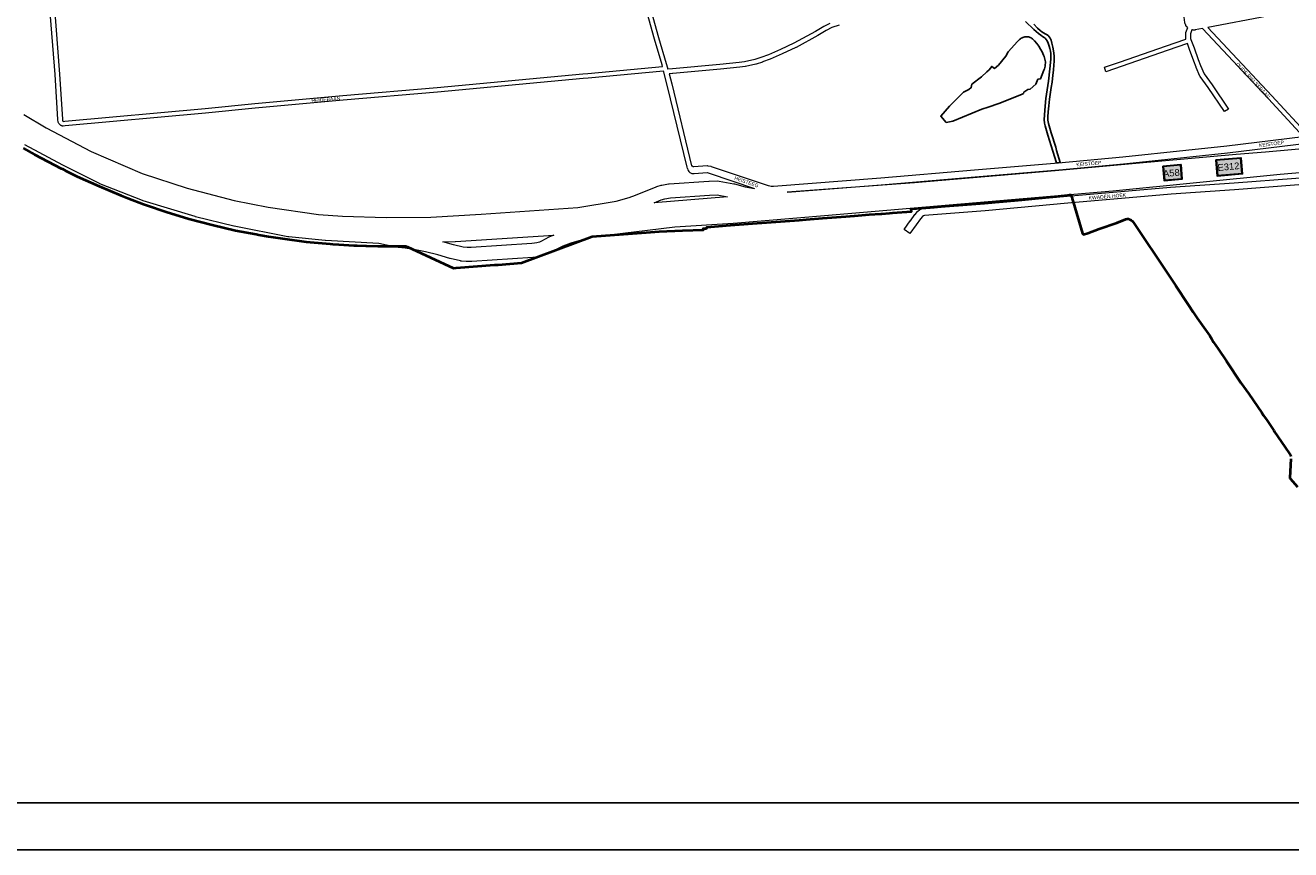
# Model space of a CAD drawing. Header units: metres. Extents: x 123817 to 142006, y 393105 to 406084.
# Tile 3 of 138: x 127329 to 130036, y 393105 to 394870. Entities that reach past the tile are written whole.
import ezdxf
from ezdxf.enums import TextEntityAlignment as Align

# ---------------------------------------------------------------- set-up
doc = ezdxf.new("R2010")
doc.units = ezdxf.units.M
doc.header["$MEASUREMENT"] = 0
doc.styles.add('Style-Arial', font='arial.ttf')
doc.styles.add('Style-arial_old', font='arial_old.shx')

msp = doc.modelspace()

# ---------------------------------------------------------------- linework, layer by layer
at = {"flags": 128}
for points in [[(123817.1, 393105.4), (142006.1, 393105.4), (142006.1, 406084), (123817.1, 406084)], [(123917.1, 393205.4), (141906.1, 393205.4), (141906.1, 405987.2), (123917.1, 405987.2)], [(129299.1, 394661.4), (129313.7, 394664.7), (129375.8, 394690.6), (129389.3, 394694.7), (129411.8, 394702.4), (129460.6, 394721.9), (129464.5, 394723.8), (129465.4, 394726.8), (129473.6, 394732.5), (129478.7, 394733.1), (129490.9, 394744), (129495.5, 394754.4), (129501.2, 394755.5), (129508.2, 394773.9), (129509.4, 394776.7), (129510.3, 394779.6), (129510.9, 394782.5), (129511.3, 394785.5), (129511.5, 394788.5), (129511.4, 394791.5), (129511.1, 394794.5), (129510.5, 394797.5), (129509.6, 394800.4), (129508.6, 394803.2), (129507.2, 394805.9), (129504.5, 394812.6), (129501.1, 394819), (129497.3, 394825.2), (129493, 394831), (129488.3, 394836.5), (129487, 394838), (129485.6, 394839.4), (129484.1, 394840.6), (129482.4, 394841.7), (129480.7, 394842.7), (129479, 394843.5), (129477.1, 394844.2), (129475.2, 394844.7), (129473.3, 394845.1), (129471.3, 394845.2), (129469.4, 394845.3), (129467.4, 394845.1), (129465.4, 394844.6), (129463.4, 394843.9), (129461.5, 394843.1), (129459.7, 394842.1), (129457.9, 394841), (129456.3, 394839.7), (129454.8, 394838.2), (129453.4, 394836.7), (129452.1, 394835), (129431.9, 394813.2), (129426.9, 394803.9), (129411.3, 394784.7), (129402.7, 394777.3), (129396.8, 394781.8), (129390.9, 394774.5), (129386.5, 394770.4), (129375, 394759.2), (129353.9, 394743.4), (129352.7, 394736.3), (129347.5, 394732), (129336.3, 394726.6), (129306.5, 394696.6), (129287.5, 394675.5)]]:
    msp.add_lwpolyline(points, close=True, dxfattribs=at)
at = {"color": 9, "linetype": 'Continuous', "lineweight": 0, "flags": 128}
for points in [[(129815.9, 394864.7), (129814.9, 394865.6), (129814.4, 394866.2), (129814, 394866.7), (129812.2, 394869.2), (129811.5, 394870.5), (129810.8, 394871.9), (129810.6, 394872.5), (129810.5, 394872.8), (129810, 394874.3), (129809.7, 394875.6), (129806.2, 394904.2), (129804.2, 394911), (129800.5, 394919.5), (129788.5, 394938.8), (129787.8, 394940.2), (129787.6, 394940.6), (129772.3, 394991), (129765.2, 395005.5), (129760, 395013.9), (129759.1, 395019.1)], [(130287.5, 394949.9), (130110, 394913.7), (130110, 394913.7), (129986.7, 394889.1), (129986.7, 394889.1), (129859.1, 394865)], [(129847.4, 394862.8), (129831.7, 394859.7), (129831.6, 394859.6), (129830.4, 394859.5), (129828.8, 394859.5), (129827.8, 394859.6), (129826.3, 394859.7), (129825.8, 394859.8), (129824.9, 394860), (129824.9, 394860)], [(128754.8, 394568.7), (128755.7, 394568.7), (128758, 394567.9), (128759, 394567.4), (128759.6, 394567.3), (128787.7, 394569.4), (128789.6, 394569.3), (128789.7, 394569.3), (128795.9, 394568.1), (128796.8, 394567.8), (128918.7, 394526.7), (128921.9, 394526), (128925.1, 394525.6), (128929.9, 394525.6), (129159.3, 394543.5), (129360, 394560.1), (129539.2, 394575.4), (129677.3, 394588.1), (129812.1, 394602.2), (129899.3, 394612), (130063.1, 394632)], [(128958.8, 394512.8), (129160.5, 394528.6), (129160.5, 394528.6), (129361.2, 394545.1), (129361.3, 394545.1), (129540.5, 394560.5), (129540.5, 394560.5), (129540.6, 394560.5), (129678.7, 394573.1), (129678.8, 394573.2), (129813.7, 394587.3), (129813.7, 394587.3), (129901, 394597.1), (129901.1, 394597.1), (130076.4, 394618.5)], [(128747, 394561.8), (128746.9, 394561.3), (128747.3, 394558.8), (128748.6, 394556.5), (128750.6, 394554.9), (128750.8, 394554.8), (128752.5, 394553.8), (128754, 394553.2), (128755.3, 394552.8), (128756.2, 394552.6), (128756.6, 394552.6), (128758.6, 394552.3), (128760.1, 394552.3), (128787.8, 394554.4), (128792.5, 394553.5), (128889.3, 394520.8)], [(130172.6, 394537.4), (129916, 394517.3), (129915.9, 394517.3), (129780.3, 394508), (129559.5, 394488.9), (129382.6, 394472.6), (129382.5, 394472.6), (129252.9, 394462.8), (129250.7, 394462.2), (129248.9, 394460.7), (129244.1, 394455.3), (129234.7, 394442.7), (129221.6, 394424.3), (129209.3, 394433), (129222.5, 394451.5), (129222.6, 394451.6), (129232.3, 394464.5), (129232.5, 394464.8), (129232.7, 394464.9), (129238, 394471.1), (129238.8, 394471.9), (129242.2, 394474.7), (129243.3, 394475.4), (129244.8, 394476.1), (129249.3, 394477.4), (129250.2, 394477.7), (129250.9, 394477.7), (129381.3, 394487.6), (129558.1, 394503.9), (129558.2, 394503.9), (129779, 394523), (129779.2, 394523), (129914.9, 394532.3), (130178.7, 394552.9)]]:
    msp.add_lwpolyline(points, dxfattribs=at)
at = {"color": 111, "linetype": 'Continuous', "lineweight": 0, "flags": 128}
for points in [[(129050.4, 394873.8), (129037.5, 394867.1), (129037.3, 394867), (129037.3, 394866.9), (129019.9, 394856.7), (128973.5, 394831.4), (128944.5, 394817.6), (128919, 394806.6), (128902.9, 394800.6), (128889.7, 394796.2), (128868, 394791.3), (128856.5, 394789.8), (128815.4, 394785.5), (128713.6, 394776.4), (128704.1, 394776), (128703.5, 394778.3), (128701.2, 394787.4), (128701.2, 394787.6), (128684.8, 394843), (128658.4, 394938.6)], [(128747, 394561.8), (128746.9, 394561.9), (128746.2, 394563.1), (128745.2, 394565.8), (128745.2, 394565.8), (128745.1, 394566.4), (128702.6, 394741.8), (128695.4, 394769.6), (128695.4, 394769.7), (128695.4, 394769.7), (128694.9, 394771.7), (128533.4, 394756.7), (128533.2, 394756.7), (128522.8, 394756.1), (128211.1, 394726.7), (128211, 394726.7), (128009.4, 394709.7), (127821.1, 394692.2), (127714.9, 394681.6), (127714.8, 394681.6), (127414.6, 394654.3), (127414.4, 394654.3), (127410.3, 394654.1), (127409.2, 394654.1), (127408.4, 394654.3), (127406.9, 394654.9), (127406, 394655.3), (127405.7, 394655.5), (127403.7, 394656.9), (127402.6, 394657.8), (127402.5, 394658), (127401, 394659.9), (127400.4, 394661), (127399.9, 394662.1), (127399.8, 394662.4), (127399.6, 394663.3), (127398.9, 394667.5), (127398.8, 394668), (127393, 394764.4), (127381.1, 394915.1)], [(127391.1, 394915.9), (127402.9, 394765.1), (127402.9, 394765.1), (127408.8, 394668.9), (127409.3, 394665.5), (127409.4, 394665.5), (127410, 394664.7), (127410.8, 394664.1), (127413.8, 394664.3), (127713.9, 394691.6), (127820.1, 394702.2), (127820.1, 394702.2), (128008.4, 394719.7), (128008.5, 394719.7), (128210.2, 394736.7), (128522, 394766), (128522.2, 394766), (128532.5, 394766.6), (128692.4, 394781.5), (128691.6, 394784.8), (128675.2, 394840.3), (128675.1, 394840.3), (128648.8, 394935.8)], [(129070.5, 394870.1), (129054.7, 394864.8), (129042.3, 394858.3), (129024.9, 394848), (129024.9, 394848), (129024.8, 394847.9), (128978.2, 394822.5), (128977.9, 394822.4), (128948.7, 394808.6), (128948.6, 394808.5), (128922.8, 394797.4), (128922.6, 394797.3), (128906.4, 394791.2), (128906.2, 394791.1), (128892.6, 394786.7), (128892.2, 394786.6), (128870, 394781.5), (128869.7, 394781.4), (128869.5, 394781.4), (128857.7, 394779.9), (128857.7, 394779.9), (128857.6, 394779.8), (128816.4, 394775.6), (128816.3, 394775.6), (128714.3, 394766.4), (128714.1, 394766.4), (128706.6, 394766.1), (128712.3, 394744.3), (128712.3, 394744.2), (128754.7, 394569), (128754.8, 394568.7)], [(129824.9, 394860), (129821.9, 394851.8), (129821.9, 394841.2), (129822.7, 394839.1), (129822.7, 394839.1), (129822.7, 394839.1), (129829.4, 394821.5), (129829.4, 394821.5), (129829.4, 394821.4), (129838.3, 394796.6), (129843.3, 394783.6), (129850.9, 394765.6), (129868.1, 394742.3), (129868.2, 394742.1), (129902.9, 394690.5), (129894.6, 394684.9), (129859.9, 394736.4), (129842.5, 394760.2), (129841.9, 394761.2), (129834, 394779.7), (129834, 394779.9), (129828.9, 394793.1), (129828.9, 394793.2), (129828.9, 394793.2), (129820, 394818), (129815.1, 394831), (129771.6, 394815.5), (129771.6, 394815.5), (129675.5, 394782.3), (129675.5, 394782.3), (129640.8, 394770.4), (129637.6, 394779.9), (129672.3, 394791.7), (129768.3, 394825), (129811.9, 394840.4), (129811.9, 394852.7), (129812.2, 394854.3), (129815.9, 394864.7)], [(129847.4, 394862.8), (129988.6, 394712.1), (130063.1, 394632)], [(129859.1, 394865), (129995.9, 394718.9), (129995.9, 394718.9), (130075.3, 394633.5)]]:
    msp.add_lwpolyline(points, dxfattribs=at)
at = {"flags": 128}
msp.add_lwpolyline([(129468.9, 394877.7), (129486.4, 394860.9), (129496.5, 394851.9), (129501.5, 394848.6), (129505.5, 394846.1), (129508.7, 394843.9), (129511.1, 394842), (129513, 394839.7), (129515, 394836.3), (129517.1, 394831.3), (129519.2, 394825.3), (129520.8, 394820.2), (129522.2, 394814.7), (129522.9, 394809.7), (129523.3, 394804.4), (129523.2, 394797.5), (129521.1, 394776.4), (129517.9, 394750.2), (129512.7, 394713.2), (129510.2, 394688), (129509.2, 394677.1), (129508.8, 394668.2), (129509.4, 394660.2), (129510.8, 394654.4), (129516.8, 394634.7), (129527.4, 394600.3), (129535, 394575.1), (129535, 394575.1), (129535, 394575.1), (129535.4, 394575.1), (129542.7, 394575.8), (129535.4, 394601.8), (129533.5, 394608.6), (129524.1, 394639.6), (129518.3, 394659.6), (129517, 394666.7), (129517, 394674.1), (129517.7, 394684.7), (129518.8, 394697.2), (129520.1, 394711.7), (129522.2, 394726.8), (129523.6, 394736.3), (129525.6, 394748.3), (129527.4, 394763), (129528.6, 394774), (129529.5, 394785.4), (129530.3, 394792.1), (129530.3, 394797.9), (129529.9, 394804.1), (129528.7, 394814.9), (129527.1, 394822.7), (129525.2, 394831.7), (129523.5, 394837.9), (129521.6, 394842.3), (129519.7, 394845.4), (129517.1, 394847.7), (129514, 394849.7), (129510.7, 394851.5), (129507.2, 394853.5), (129504, 394855.6), (129500.3, 394858.8), (129494.9, 394863.7), (129486.5, 394872.4)], dxfattribs=at)
at = {"color": 2, "linetype": 'Continuous', "lineweight": 0, "flags": 128}
for points in [[(127326.1, 394678.9), (127374.4, 394650.5), (127470.5, 394600), (127579.4, 394552.9), (127675.8, 394521.1), (127776.5, 394494.5), (127849.1, 394480.6), (127956.6, 394464.8), (128007.6, 394461), (128101, 394458.5), (128196.6, 394459.2), (128304.6, 394465.8), (128511.4, 394479.5), (128593.2, 394493.6), (128621.2, 394501.4), (128634.8, 394506.2), (128678.8, 394524.1), (128680.3, 394524.7), (128689.6, 394527.3), (128691.1, 394527.7), (128691.1, 394527.7), (128705, 394530.1), (128706.4, 394530.3), (128791.3, 394536.4), (128792.3, 394536.5), (128810.8, 394536.7), (128813.6, 394536.4), (128813.7, 394536.4), (128845, 394530.6), (128846.2, 394530.3), (128869.3, 394524), (128889.3, 394520.8)], [(130433, 394638.8), (130309.7, 394629.3), (130309.4, 394629.3), (130133.6, 394612), (129982.2, 394597.9), (129919.8, 394593.5), (129919.5, 394593.4), (129704.7, 394574.3), (129704.7, 394574.3), (129532.4, 394558.5), (129231.2, 394532.4), (128959.4, 394512.8), (128958.8, 394512.8)], [(130354.2, 394579.4), (130013.3, 394550.5), (129656, 394514.5), (129655.8, 394514.5), (129039.2, 394461.7), (129039.1, 394461.7), (128844, 394445.9), (128843.8, 394445.9), (128718.7, 394437.7), (128549.4, 394416.9), (128531.5, 394413.4), (128513.7, 394408.8), (128496.1, 394403.2), (128479.5, 394396.9), (128463.4, 394389.5), (128447.3, 394381), (128445.8, 394380.2), (128439.5, 394377.8), (128438.3, 394377.3), (128431.8, 394375.4), (128430.5, 394375.1), (128423.9, 394373.8), (128423.6, 394373.7), (128422.6, 394373.6), (128415.9, 394372.8), (128415.3, 394372.8), (128284.8, 394364.2), (128283.8, 394364.2), (128273.7, 394364.2), (128272.5, 394364.3), (128262.5, 394365.2), (128261.2, 394365.3), (128260.3, 394365.5), (128237.9, 394370.8), (128237.3, 394371), (128211.5, 394378.3), (128185.8, 394384.9), (128164.2, 394389.1), (128142.2, 394392.5), (128119.9, 394395.1), (128119.1, 394395.2), (128118.4, 394395.4), (128085.3, 394402.8), (127971.7, 394409.1), (127971.1, 394409.1), (127892.8, 394416.7), (127891.6, 394416.9), (127891.3, 394416.9), (127776.2, 394439.6), (127775.4, 394439.8), (127693.8, 394459.9), (127693, 394460.2), (127581.6, 394494.2), (127580.4, 394494.6), (127489.2, 394530.7), (127488.1, 394531.2), (127409.8, 394570.1), (127409.4, 394570.3), (127328.3, 394613.8)], [(128674.6, 394490), (128689.4, 394496.1), (128697.1, 394498.3), (128709.4, 394500.4), (128793.1, 394506.5), (128809.7, 394506.6), (128831.6, 394502.6), (128674.6, 394490)], [(128283.4, 394394.2), (128274.5, 394394.2), (128266.2, 394395), (128245.2, 394399.9), (128222.5, 394406.4), (128248.8, 394407.1), (128249.4, 394407.1), (128459.7, 394420.8), (128450.5, 394416.7), (128449.6, 394416.2), (128433.9, 394407.8), (128429.1, 394405.9), (128423.9, 394404.4), (128418.7, 394403.3), (128413, 394402.7), (128283.4, 394394.2)]]:
    msp.add_lwpolyline(points, dxfattribs=at)
at = {"color": 7, "linetype": 'Continuous', "lineweight": 40, "flags": 128}
for points in [[(127325.1, 394606.6), (127349, 394592.9), (127406.4, 394563.5), (127409.1, 394562.2), (127416.3, 394558.6), (127440.6, 394546.5), (127487.2, 394525.4), (127534.3, 394505.7), (127548.9, 394500), (127582.1, 394487), (127588.8, 394484.8), (127630.5, 394470.6), (127679.5, 394455.6), (127728.9, 394442.4), (127778.8, 394430.7), (127823.4, 394422.4), (127829, 394421.3), (127849.3, 394418), (127879.5, 394413.1), (127930.4, 394406.5), (127981.3, 394401.7), (127987.2, 394401.3), (128000, 394400.5), (128032.3, 394398.5), (128039.4, 394398.3), (128057.6, 394397.7), (128058.3, 394397.7), (128059, 394397.7), (128083.3, 394396.9), (128125.3, 394397.2), (128137.7, 394397.3), (128142.7, 394397.3), (128143.2, 394397.1), (128146.9, 394395.5), (128245.1, 394349.9), (128251.3, 394350.6), (128333, 394356.8), (128341, 394357.4), (128390.5, 394361.3), (128541.7, 394417.7), (128666.4, 394426.8), (128685.2, 394428.1), (128735.2, 394430.3), (128780.1, 394431.7), (128779.4, 394434.8), (128785.2, 394435.2), (128787.5, 394435.4), (128786.9, 394438), (128837.4, 394441.7), (128837.9, 394441.8), (128884.9, 394445.3), (128934.8, 394449.1), (128984.7, 394452.9), (129000, 394454.1), (129034.5, 394456.8), (129084.3, 394460.7), (129092.8, 394461.4), (129093.6, 394461.4), (129102.9, 394462.2), (129134.2, 394464.7), (129159.2, 394466.4), (129161.5, 394466.6), (129178.2, 394467.7), (129184.1, 394468.1), (129225, 394471.1), (129224.5, 394476.7), (129235.7, 394477.6), (129247.4, 394478.6), (129273.5, 394480.8), (129318.1, 394484.6), (129376.6, 394489.1), (129420.9, 394492.9), (129460.8, 394496.5), (129496.4, 394500), (129559.3, 394506.2), (129562.9, 394506.6), (129566.1, 394506.9), (129568.4, 394500), (129569, 394498.3), (129571.1, 394492), (129590.6, 394423.9), (129592.1, 394422.4), (129592.7, 394422.4), (129593.2, 394421.9), (129602.5, 394425.2), (129626.8, 394433.9), (129663.9, 394447.2), (129683.5, 394454.7), (129686.5, 394455.3), (129689.5, 394455.3), (129691.2, 394454.5), (129691.9, 394454.1), (129694.9, 394452.9), (129697.9, 394450.5), (129701.4, 394445.9), (129771.8, 394340.3), (129773.3, 394338), (129783.3, 394323), (129790.8, 394312), (129816.8, 394272.2), (129827.7, 394256.1), (129836.4, 394242.8), (129846.8, 394227.8), (129862.9, 394205.3), (129867.5, 394198.3), (129871, 394191.4), (129880.8, 394177.1), (129898.7, 394151), (129929.8, 394104.9), (129946.6, 394081.3), (129974.2, 394040.3), (129978.3, 394034.5), (129985.7, 394023.7), (130000, 394002.7), (130001.8, 394000), (130023.9, 393967.6), (130034.3, 393952), (130035.5, 393949.6), (130036.7, 393946.6)], [(130036.7, 393941.9), (130034.4, 393901.6), (130035, 393899.8), (130050.6, 393882.1)]]:
    msp.add_lwpolyline(points, dxfattribs=at)
at = {"color": 80, "flags": 128}
msp.add_lwpolyline([(129875.7, 394581.5), (129878.7, 394547.1), (129933.1, 394551.8), (129930.1, 394586.2)], close=True, dxfattribs=at)
at = {"color": 2, "linetype": 'Continuous', "lineweight": 30, "flags": 128}
msp.add_lwpolyline([(129876.5, 394580.8), (129879.4, 394548), (129932.2, 394552.6), (129929.4, 394585.4)], close=True, dxfattribs=at)
at = {"color": 1, "flags": 128}
msp.add_lwpolyline([(129762.6, 394568.5), (129765.3, 394537.2), (129804.3, 394540.6), (129801.6, 394571.8)], close=True, dxfattribs=at)
at = {"color": 7, "linetype": 'Continuous', "lineweight": 30, "flags": 128}
msp.add_lwpolyline([(129763.4, 394567.7), (129766, 394538.1), (129803.4, 394541.3), (129800.8, 394571)], close=True, dxfattribs=at)
at = {"color": 80}
msp.add_solid([(129875.7, 394581.5), (129878.7, 394547.1), (129930.1, 394586.2), (129933.1, 394551.8)], dxfattribs=at)
at = {"color": 1, "extrusion": (0, 0, -1)}
msp.add_solid([(-129762.6, 394568.5), (-129765.3, 394537.2), (-129801.6, 394571.8), (-129804.3, 394540.6)], dxfattribs=at)

# ---------------------------------------------------------------- texts
at = {"color": 8, "style": 'Style-Arial', "width": 0.909091}
for s, rotation, p in [('OUDE RIELSEBAAN', 313.2126, (129955.4, 394751.4)), ('HEIDEBAAN', 4.3433, (127972.2, 394711)), ('KEISTOEP', 6.9587, (129995.1, 394616.1)), ('KEISTOEP', 5.1043, (129604.4, 394573.7)), ('HEISTEEG', 341.161, (128872.1, 394534.7)), ('KWADEN HOEK', 4.7835, (129644, 394503.5))]:
    msp.add_text(s, height=7.7, rotation=rotation, dxfattribs=at).set_placement(p, align=Align.MIDDLE_CENTER)
at = {"color": 7, "style": 'Style-arial_old'}
msp.add_text(' A58', height=14.4, rotation=5.2933, dxfattribs=at).set_placement((129778.1, 394553.4), align=Align.MIDDLE_CENTER)
at = {"color": 2, "style": 'Style-arial_old'}
msp.add_text('E312', height=14.4, rotation=5.2933, dxfattribs=at).set_placement((129903, 394567.2), align=Align.MIDDLE_CENTER)

doc.saveas('drawing.dxf')
